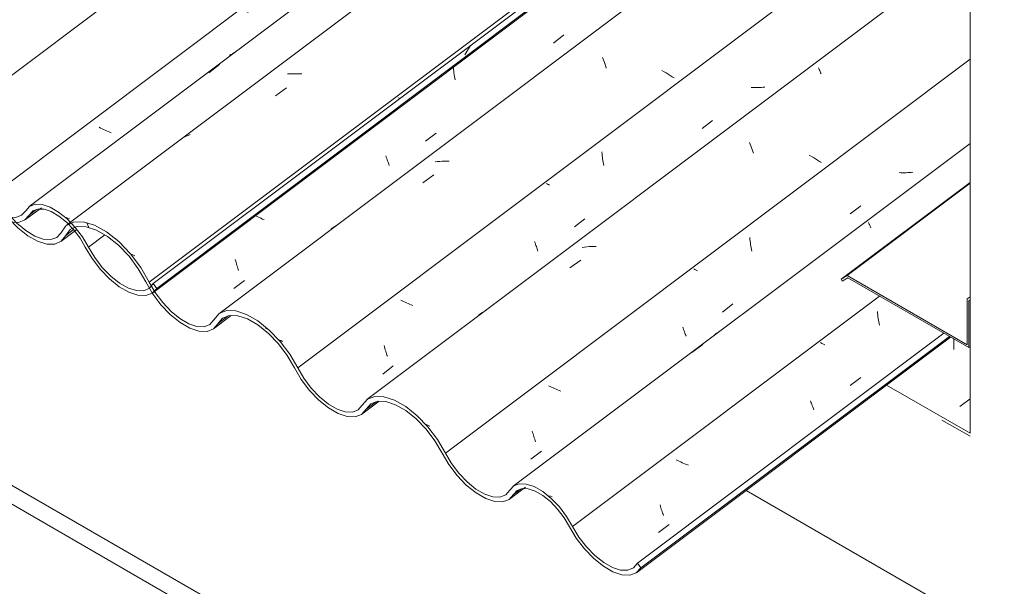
# Model space of a CAD drawing. Header units: metres. Extents: x 6.5 to 21.8, y 0.6 to 11.2.
# Tile 7 of 107: x 9.391 to 10.254, y 5.464 to 5.96. Entities that reach past the tile are written whole.
import ezdxf

# ---------------------------------------------------------------- set-up
doc = ezdxf.new("R2010")
doc.units = ezdxf.units.M
for name, color, linetype, lineweight in [('A-GLAZ-CWMG', 7, 'Continuous', 5), ('A-ROOF', 7, 'Continuous', 5), ('A-ROOF-OTLN', 7, 'Continuous', 5), ('A-WALL', 7, 'Continuous', 5), ('I-WALL', 7, 'Continuous', 5), ('S-BEAM', 7, 'Continuous', 5)]:
    doc.layers.add(name, color=color, linetype=linetype, lineweight=lineweight)
pattern_1 = [(324.313, (13.312, 6.858), (0.2324083, -0.11173998), [0.0118, -0.2028, 0.0118, -1.347]), (324.313, (13.312, 6.858), (0.2324083, -0.11173998), [-0.22641, -0.2028, 0.0118, -0.41741, -0.71536]), (324.313, (13.312, 6.858), (0.2324083, -0.11173998), [-0.85843, 0.0118, -0.2028, 0.0118, -0.48895]), (324.313, (13.312, 6.858), (0.2324083, -0.11173998), [-1.085, -0.13127, 0.0118, -0.34588]), (112.936, (13.399, 6.823), (-0.16652803, 0.28317087), [0.0123, -0.21134, 0.0123, -1.404]), (112.936, (13.399, 6.823), (-0.16652803, 0.28317087), [-0.23595, -0.21134, 0.0123, -0.43499, -0.74548]), (112.936, (13.399, 6.823), (-0.16652803, 0.28317087), [-0.89458, 0.0123, -0.21134, 0.0123, -0.50954]), (112.936, (13.399, 6.823), (-0.16652803, 0.28317087), [-1.131, -0.1368, 0.0123, -0.36044]), (222.823, (13.428, 6.913), (-0.0658858, -0.1714278), [0.00654, -0.11229, 0.00654, -0.74603]), (222.823, (13.428, 6.913), (-0.0658858, -0.1714278), [-0.12536, -0.11229, 0.00654, -0.23112, -0.39609]), (222.823, (13.428, 6.913), (-0.0658858, -0.1714278), [-0.47531, 0.00654, -0.11229, 0.00654, -0.27073]), (222.823, (13.428, 6.913), (-0.0658858, -0.1714278), [-0.60067, -0.07268, 0.00654, -0.19151])]

# ---------------------------------------------------------------- blocks, each defined once
blk = doc.blocks.new('FP_36-ISO_02')
at = {"layer": 'A-GLAZ-CWMG'}
blk.add_line((10.22387, 6.4151), (9.39931, 5.79623), dxfattribs=at)
at = {"layer": 'A-GLAZ-CWMG', "color": 9, "true_color": 0xc0c0c0}
for p, q in [((10.19007, 6.38251), (10.19959, 6.38951)), ((10.16227, 6.36926), (10.16107, 6.36848)), ((10.1635, 6.37), (10.16227, 6.36926)), ((10.16476, 6.3707), (10.1635, 6.37)), ((10.17788, 6.36947), (10.17826, 6.36863)), ((10.17826, 6.36863), (10.17865, 6.36774)), ((10.16107, 6.36848), (10.1599, 6.36766)), ((10.17865, 6.36774), (10.17906, 6.36682)), ((10.17906, 6.36682), (10.17947, 6.36586)), ((10.17947, 6.36586), (10.17988, 6.36487)), ((10.17988, 6.36487), (10.18031, 6.36384)), ((10.18031, 6.36384), (10.18073, 6.36278)), ((10.18073, 6.36278), (10.18117, 6.36168)), ((10.07478, 6.29754), (10.08429, 6.30455)), ((10.1198, 6.29715), (10.12019, 6.29569)), ((9.90194, 6.16985), (9.91144, 6.17688)), ((9.71131, 6.0274), (9.71155, 6.02692)), ((9.71155, 6.02692), (9.71181, 6.02639)), ((9.71181, 6.02639), (9.71209, 6.02583)), ((9.71209, 6.02583), (9.71239, 6.02523)), ((9.71239, 6.02523), (9.7127, 6.02458)), ((9.7127, 6.02458), (9.71303, 6.0239)), ((9.71303, 6.0239), (9.71337, 6.02318)), ((9.76438, 6.02809), (9.76379, 6.02832)), ((9.71337, 6.02318), (9.71373, 6.02242)), ((9.57615, 5.92942), (9.57496, 5.92862)), ((9.57736, 5.93018), (9.57615, 5.92942)), ((9.5786, 5.9309), (9.57736, 5.93018)), ((9.57987, 5.93159), (9.5786, 5.9309)), ((9.55669, 5.91362), (9.56618, 5.92068)), ((9.4331, 5.78617), (9.43167, 5.78662)), ((9.43452, 5.78569), (9.4331, 5.78617))]:
    blk.add_line(p, q, dxfattribs=at)
blk = doc.blocks.new('FP_37-ISO_02')
at = {"layer": 'A-GLAZ-CWMG'}
blk.add_line((9.50767, 5.72069), (10.22387, 6.25823), dxfattribs=at)
blk = doc.blocks.new('FP_38-ISO_02')
at = {"layer": 'A-GLAZ-CWMG'}
blk.add_line((9.39605, 5.78489), (9.40996, 5.79533), dxfattribs=at)
blk = doc.blocks.new('Rectangular Mullion - Telha Fibrocimento - Ondulada-V21-ISO_02')
at = {"layer": 'A-GLAZ-CWMG', "true_color": 0xc0c0c0}
h = blk.add_hatch(dxfattribs=at)
h.set_pattern_fill('FP_4', color=9, style=0, pattern_type=2)
h.set_pattern_definition([(352.943, (9.581, 4.719), (0.293806, 0.0420828), [0.01221, -0.20982, 0.01221, -1.394]), (352.943, (9.581, 4.719), (0.293806, 0.0420828), [-0.23425, -0.20982, 0.01221, -0.43186, -0.74012]), (352.943, (9.581, 4.719), (0.293806, 0.0420828), [-0.88814, 0.01221, -0.20982, 0.01221, -0.50587]), (352.943, (9.581, 4.719), (0.293806, 0.0420828), [-1.122, -0.13581, 0.01221, -0.35785]), (116.867, (9.691, 4.744), (-0.2105052, 0.2586135), [0.01341, -0.23038, 0.01341, -1.531]), (116.867, (9.691, 4.744), (-0.2105052, 0.2586135), [-0.2572, -0.23038, 0.01341, -0.47418, -0.81264]), (116.867, (9.691, 4.744), (-0.2105052, 0.2586135), [-0.97517, 0.01341, -0.23038, 0.01341, -0.55544]), (116.867, (9.691, 4.744), (-0.2105052, 0.2586135), [-1.232, -0.14912, 0.01341, -0.39291]), (239.918, (9.728, 4.896), (-0.0832925, -0.3007025), [0.01209, -0.20772, 0.01209, -1.38]), (239.918, (9.728, 4.896), (-0.0832925, -0.3007025), [-0.2319, -0.20772, 0.01209, -0.42752, -0.73269]), (239.918, (9.728, 4.896), (-0.0832925, -0.3007025), [-0.87923, 0.01209, -0.20772, 0.01209, -0.50079]), (239.918, (9.728, 4.896), (-0.0832925, -0.3007025), [-1.111, -0.13445, 0.01209, -0.35426])])
h.paths.add_polyline_path([(9.51106, 5.72457), (10.22387, 6.25957), (10.22387, 6.26608), (9.50808, 5.72884)])
h = blk.add_hatch(dxfattribs=at)
h.set_pattern_fill('FP_2', color=9, style=0, pattern_type=2)
h.set_pattern_definition(pattern_1)
h.paths.add_polyline_path([(9.50148, 5.71824), (9.50709, 5.72065), (9.50452, 5.72461), (9.49966, 5.72257), (9.49341, 5.72265), (9.48624, 5.72492), (9.47823, 5.7295), (9.46976, 5.73644), (9.46169, 5.7452), (9.45641, 5.7522), (9.44523, 5.77078), (9.43778, 5.78006), (9.43103, 5.78672), (9.42347, 5.79243), (9.4156, 5.79648), (9.41019, 5.79814), (9.40396, 5.79812), (9.39905, 5.79579), (9.39269, 5.78863), (9.38765, 5.78671), (9.38398, 5.78671), (9.38782, 5.78255), (9.39, 5.78246), (9.39561, 5.78457), (9.40258, 5.79243), (9.40707, 5.79411), (9.41238, 5.79391), (9.41918, 5.7915), (9.42731, 5.78633), (9.43436, 5.78006), (9.43969, 5.77409), (9.44544, 5.76588), (9.45641, 5.74812), (9.46339, 5.73945), (9.47079, 5.73203), (9.48022, 5.72492), (9.48816, 5.7207), (9.49454, 5.71855), (9.49966, 5.71832)])
h.paths.add_polyline_path([(9.50898, 5.72232), (9.511, 5.72467), (9.50808, 5.72884), (9.5064, 5.7268), (9.50884, 5.72257)])
h.paths.add_polyline_path([(9.38442, 5.78269), (9.38012, 5.78737), (9.37316, 5.78996), (9.36661, 5.79374), (9.35812, 5.80076), (9.35002, 5.80962), (9.34512, 5.81609), (9.3307, 5.83981), (9.32216, 5.85046), (9.31303, 5.8595), (9.30412, 5.86645), (9.2952, 5.87159), (9.285, 5.87469), (9.27719, 5.87465), (9.2714, 5.87238), (9.26338, 5.86313), (9.25857, 5.86077), (9.2621, 5.85745), (9.26642, 5.85918), (9.27491, 5.86858), (9.28029, 5.87069), (9.28878, 5.87008), (9.29612, 5.86765), (9.30675, 5.86117), (9.3166, 5.85269), (9.32469, 5.84375), (9.33221, 5.83319), (9.34512, 5.8121), (9.35164, 5.80394), (9.35894, 5.79653), (9.36834, 5.78933), (9.3751, 5.78542), (9.38304, 5.78275)])
h.paths.add_polyline_path([(9.25893, 5.85699), (9.25382, 5.86132), (9.25064, 5.86186), (9.24325, 5.86473), (9.23723, 5.86821), (9.22872, 5.87528), (9.22221, 5.88209), (9.21569, 5.89074), (9.20236, 5.91317), (9.19224, 5.92582), (9.18408, 5.93402), (9.17531, 5.94106), (9.16336, 5.94742), (9.15526, 5.94984), (9.14736, 5.94982), (9.14085, 5.94677), (9.13339, 5.93797), (9.12737, 5.93601), (9.12203, 5.93619), (9.1131, 5.93962), (9.10712, 5.9431), (9.09862, 5.95018), (9.09044, 5.95925), (9.08379, 5.96885), (9.07271, 5.98805), (9.06278, 6.00098), (9.05237, 6.01151), (9.04278, 6.01911), (9.03213, 6.02502), (9.02196, 6.02795), (9.01375, 6.02773), (9.01209, 6.02649), (9.01561, 6.02303), (9.01718, 6.0237), (9.02501, 6.02358), (9.034, 6.02066), (9.04422, 6.01465), (9.05479, 6.00577), (9.0638, 5.99595), (9.07089, 5.98636), (9.08554, 5.9618), (9.09205, 5.95353), (9.09938, 5.94599), (9.10897, 5.93861), (9.11582, 5.93464), (9.12385, 5.93196), (9.13087, 5.93175), (9.13646, 5.93402), (9.14446, 5.94346), (9.15043, 5.94582), (9.1579, 5.94558), (9.16643, 5.94276), (9.17744, 5.93597), (9.18575, 5.92903), (9.19489, 5.91908), (9.20242, 5.9086), (9.21569, 5.88673), (9.22221, 5.87852), (9.22952, 5.87105), (9.239, 5.86378), (9.24763, 5.85923), (9.25382, 5.85717), (9.25835, 5.85701)])
h.paths.add_polyline_path([(8.99048, 6.0083), (8.9975, 6.00831), (9.00361, 6.0116), (9.01097, 6.02104), (9.01305, 6.02193), (9.00954, 6.02558), (9.00675, 6.02379), (9.00081, 6.01587), (8.99912, 6.01408), (8.99337, 6.01231), (8.98734, 6.01273), (8.97946, 6.0157), (8.97133, 6.02082), (8.96337, 6.0277), (8.95464, 6.03781), (8.94973, 6.04486), (8.93981, 6.0618), (8.93767, 6.06529), (8.9266, 6.07851), (8.91635, 6.08779), (8.90793, 6.09371), (8.89676, 6.09837), (8.89521, 6.0982), (8.89973, 6.09371), (8.90478, 6.09193), (8.91512, 6.08539), (8.92186, 6.07989), (8.93164, 6.06911), (8.93796, 6.06037), (8.95102, 6.03869), (8.9571, 6.0308), (8.96495, 6.02267), (8.97424, 6.01541), (8.98409, 6.01029), (8.98734, 6.00928)])
h.paths.add_polyline_path([(8.86838, 6.08326), (8.87575, 6.08539), (8.88333, 6.09264), (8.88393, 6.09325), (8.8907, 6.09514), (8.895, 6.09487), (8.8907, 6.09928), (8.88891, 6.09955), (8.88163, 6.09765), (8.87219, 6.08883), (8.86615, 6.0875), (8.8588, 6.08871), (8.85063, 6.09241), (8.84208, 6.09839), (8.8337, 6.10634), (8.82636, 6.11529), (8.81102, 6.1388), (8.80341, 6.14774), (8.79328, 6.15678), (8.78548, 6.16216), (8.77627, 6.16622), (8.77142, 6.16695), (8.77475, 6.16254), (8.77816, 6.16196), (8.78846, 6.15678), (8.79541, 6.15183), (8.80524, 6.14205), (8.81295, 6.13196), (8.82671, 6.11107), (8.83407, 6.1025), (8.84213, 6.09498), (8.85122, 6.08865), (8.86027, 6.08459)])
h.paths.add_polyline_path([(8.74884, 6.15183), (8.75547, 6.15356), (8.76456, 6.16193), (8.77107, 6.16342), (8.76779, 6.16739), (8.7613, 6.16578), (8.75227, 6.15746), (8.74633, 6.15607), (8.73907, 6.15724), (8.73098, 6.16088), (8.7315, 6.15715), (8.74066, 6.15305), (8.74633, 6.1522)])
at = {"layer": 'A-GLAZ-CWMG'}
for p, q in [((9.50808, 5.72884), (10.22387, 6.26608)), ((9.51106, 5.72457), (10.22387, 6.25957)), ((9.39954, 5.78896), (9.40582, 5.79368)), ((9.45128, 5.76081), (9.46556, 5.77152)), ((9.51106, 5.72457), (9.50808, 5.72884))]:
    blk.add_line(p, q, dxfattribs=at)
for points in [[(9.33686, 5.82528, 0), (9.3428, 5.81517, 0), (9.35002, 5.80563, 0), (9.35812, 5.79719, 0), (9.36664, 5.79032, 0), (9.3751, 5.78542, 0), (9.38304, 5.78275, 0), (9.39, 5.78246, 0), (9.39561, 5.78457, 0), (9.39954, 5.78896, 0)], [(9.39622, 5.7926, 0), (9.39269, 5.78863, 0), (9.38765, 5.78671, 0), (9.38138, 5.78695, 0), (9.37424, 5.78933, 0), (9.36661, 5.79374, 0), (9.35894, 5.79991, 0), (9.35164, 5.8075, 0), (9.34512, 5.81609, 0), (9.33976, 5.8252, 0)], [(9.45128, 5.76081, 0), (9.44605, 5.76969, 0), (9.43969, 5.77807, 0), (9.43257, 5.78548, 0), (9.42509, 5.7915, 0), (9.41765, 5.79579, 0), (9.41068, 5.79812, 0), (9.40457, 5.79835, 0), (9.39966, 5.79648, 0), (9.39622, 5.7926, 0)], [(9.39954, 5.78896, 0), (9.40258, 5.79243, 0), (9.40695, 5.79411, 0), (9.41238, 5.79391, 0), (9.41858, 5.79185, 0), (9.4252, 5.78803, 0), (9.43186, 5.78267, 0), (9.43819, 5.77607, 0), (9.44384, 5.76861, 0), (9.44848, 5.7607, 0)], [(9.44848, 5.7607, 0), (9.45447, 5.75066, 0), (9.46169, 5.74121, 0), (9.46976, 5.73286, 0), (9.47823, 5.72607, 0), (9.48665, 5.72121, 0), (9.49454, 5.71855, 0), (9.50148, 5.71824, 0), (9.50709, 5.72028, 0), (9.51106, 5.72457, 0)], [(9.50808, 5.72884, 0), (9.50464, 5.72467, 0), (9.49966, 5.72257, 0), (9.49341, 5.72265, 0), (9.48624, 5.72492, 0), (9.47855, 5.72925, 0), (9.47079, 5.73538, 0), (9.46339, 5.74298, 0), (9.45676, 5.75162, 0), (9.45128, 5.76081, 0)]]:
    blk.add_polyline3d(points, dxfattribs=at)
for name in ['FP_36-ISO_02', 'FP_37-ISO_02', 'FP_38-ISO_02']:
    blk.add_blockref(name, (0, 0), dxfattribs=at)
blk = doc.blocks.new('FP_41-ISO_02')
at = {"layer": 'A-GLAZ-CWMG'}
blk.add_line((9.56089, 5.68917), (9.5764, 5.70081), dxfattribs=at)
blk = doc.blocks.new('FP_42-ISO_02')
at = {"layer": 'A-GLAZ-CWMG'}
blk.add_line((9.427, 5.76564), (9.4411, 5.77622), dxfattribs=at)
blk = doc.blocks.new('FP_46-ISO_02')
at = {"layer": 'A-GLAZ-CWMG', "color": 9, "true_color": 0xc0c0c0}
for p, q in [((10.09583, 6.50951), (10.09601, 6.50777)), ((10.09601, 6.50777), (10.09622, 6.50604)), ((10.09622, 6.50604), (10.09645, 6.50432)), ((10.09645, 6.50432), (10.0967, 6.50262)), ((10.0967, 6.50262), (10.09698, 6.50094)), ((10.09698, 6.50094), (10.09727, 6.49927)), ((10.09727, 6.49927), (10.09758, 6.49762)), ((9.51099, 6.06978), (9.51118, 6.06804)), ((9.51118, 6.06804), (9.5114, 6.06632)), ((9.5114, 6.06632), (9.51164, 6.06461)), ((9.51164, 6.06461), (9.5119, 6.06291)), ((9.5119, 6.06291), (9.51219, 6.06124)), ((9.51219, 6.06124), (9.51249, 6.05958)), ((9.51249, 6.05958), (9.51281, 6.05794)), ((9.46308, 6.04157), (9.46212, 6.04208)), ((9.46404, 6.04106), (9.46308, 6.04157)), ((9.46502, 6.04056), (9.46404, 6.04106)), ((9.33595, 5.93928), (9.33465, 5.9399)), ((9.33727, 5.93865), (9.33595, 5.93928)), ((9.3386, 5.93804), (9.33727, 5.93865)), ((9.33995, 5.93743), (9.3386, 5.93804)), ((9.34132, 5.93684), (9.33995, 5.93743)), ((9.34271, 5.93626), (9.34132, 5.93684)), ((9.3441, 5.93569), (9.34271, 5.93626)), ((9.34552, 5.93513), (9.3441, 5.93569))]:
    blk.add_line(p, q, dxfattribs=at)
blk = doc.blocks.new('FP_47-ISO_02')
at = {"layer": 'A-GLAZ-CWMG'}
blk.add_line((10.22387, 6.54182), (9.30441, 5.85172), dxfattribs=at)
blk = doc.blocks.new('FP_48-ISO_02')
at = {"layer": 'A-GLAZ-CWMG', "color": 9, "true_color": 0xc0c0c0}
for p, q in [((10.22209, 6.43483), (10.22222, 6.4333)), ((10.22222, 6.4333), (10.22237, 6.43178)), ((10.22237, 6.43178), (10.22254, 6.43026)), ((10.22254, 6.43026), (10.22273, 6.42876)), ((10.22273, 6.42876), (10.22294, 6.42727)), ((10.22294, 6.42727), (10.22317, 6.42579)), ((10.22317, 6.42579), (10.2234, 6.42432)), ((10.2234, 6.42432), (10.22366, 6.42286)), ((9.89939, 6.17484), (9.8997, 6.17345)), ((9.8997, 6.17345), (9.90001, 6.17208)), ((9.63698, 5.9955), (9.63712, 5.99397)), ((9.63712, 5.99397), (9.63727, 5.99245)), ((9.63727, 5.99245), (9.63745, 5.99093)), ((9.63745, 5.99093), (9.63764, 5.98943)), ((9.63764, 5.98943), (9.63785, 5.98794)), ((9.63785, 5.98794), (9.63807, 5.98646)), ((9.63807, 5.98646), (9.63832, 5.98499)), ((9.63832, 5.98499), (9.63857, 5.98354)), ((9.58771, 5.9682), (9.58662, 5.96882)), ((9.58883, 5.96757), (9.58771, 5.9682)), ((9.58996, 5.96695), (9.58883, 5.96757)), ((9.59112, 5.96633), (9.58996, 5.96695)), ((9.46189, 5.86512), (9.46063, 5.86576)), ((9.46317, 5.86449), (9.46189, 5.86512)), ((9.46447, 5.86386), (9.46317, 5.86449)), ((9.46579, 5.86324), (9.46447, 5.86386)), ((9.46713, 5.86263), (9.46579, 5.86324)), ((9.46848, 5.86204), (9.46713, 5.86263)), ((9.46985, 5.86145), (9.46848, 5.86204)), ((9.47124, 5.86087), (9.46985, 5.86145))]:
    blk.add_line(p, q, dxfattribs=at)
blk = doc.blocks.new('FP_49-ISO_02')
at = {"layer": 'A-GLAZ-CWMG'}
blk.add_line((10.22387, 6.37423), (9.43234, 5.78015), dxfattribs=at)
at = {"layer": 'A-GLAZ-CWMG', "color": 9, "true_color": 0xc0c0c0}
for p, q in [((10.2208, 6.34832), (10.21867, 6.34849)), ((10.22294, 6.34809), (10.2208, 6.34832)), ((10.22387, 6.34797), (10.22294, 6.34809)), ((10.12266, 6.29597), (10.12087, 6.29526)), ((10.12448, 6.29663), (10.12266, 6.29597)), ((10.12632, 6.29723), (10.12448, 6.29663)), ((10.1282, 6.29777), (10.12632, 6.29723)), ((10.1301, 6.29827), (10.1282, 6.29777)), ((10.13203, 6.29871), (10.1301, 6.29827)), ((10.14232, 6.26587), (10.15197, 6.27265)), ((10.18474, 6.25268), (10.18486, 6.25069)), ((10.18486, 6.25069), (10.18496, 6.24869)), ((10.18496, 6.24869), (10.18504, 6.24669)), ((10.18504, 6.24669), (10.18509, 6.24469)), ((10.18509, 6.24469), (10.18511, 6.24268)), ((10.18511, 6.24268), (10.18511, 6.24068)), ((10.03155, 6.22501), (10.03186, 6.22432)), ((10.03186, 6.22432), (10.03219, 6.22358)), ((10.03219, 6.22358), (10.03254, 6.22278)), ((10.03254, 6.22278), (10.03292, 6.22194)), ((10.03292, 6.22194), (10.03331, 6.22105)), ((10.03331, 6.22105), (10.03372, 6.22011)), ((9.96665, 6.14232), (9.97631, 6.14913)), ((9.89647, 6.1283), (9.89656, 6.12799)), ((9.89656, 6.12799), (9.89669, 6.12763)), ((9.89669, 6.12763), (9.89684, 6.12722)), ((9.89684, 6.12722), (9.89703, 6.12676)), ((9.89703, 6.12676), (9.89724, 6.12626)), ((9.83298, 6.07032), (9.83339, 6.06937)), ((9.83339, 6.06937), (9.83383, 6.06836)), ((9.83383, 6.06836), (9.83428, 6.06731)), ((9.83428, 6.06731), (9.83475, 6.0662)), ((9.83475, 6.0662), (9.83523, 6.06505)), ((9.83523, 6.06505), (9.83572, 6.06385)), ((9.77309, 6.00265), (9.77363, 6.00106)), ((9.77363, 6.00106), (9.77418, 5.99942)), ((9.77418, 5.99942), (9.77473, 5.99775)), ((9.77473, 5.99775), (9.77527, 5.99604)), ((9.77527, 5.99604), (9.77581, 5.99429)), ((9.77581, 5.99429), (9.77634, 5.99251)), ((9.82648, 5.98871), (9.82466, 5.9898)), ((9.82828, 5.98761), (9.82648, 5.98871)), ((9.83005, 5.9865), (9.82828, 5.98761)), ((9.83178, 5.98538), (9.83005, 5.9865)), ((9.83348, 5.98426), (9.83178, 5.98538)), ((9.83515, 5.98313), (9.83348, 5.98426)), ((9.62785, 5.91268), (9.62579, 5.91256)), ((9.62992, 5.91274), (9.62785, 5.91268)), ((9.63201, 5.91275), (9.62992, 5.91274)), ((9.63411, 5.91271), (9.63201, 5.91275)), ((9.63622, 5.91262), (9.63411, 5.91271)), ((9.63834, 5.91248), (9.63622, 5.91262)), ((9.61528, 5.89346), (9.62494, 5.90034)), ((9.54045, 5.85947), (9.53868, 5.85872)), ((9.53525, 5.85706), (9.53406, 5.85641)), ((9.53695, 5.85792), (9.53525, 5.85706)), ((9.53868, 5.85872), (9.53695, 5.85792)), ((9.49026, 5.75388), (9.48863, 5.75466)), ((9.49187, 5.75308), (9.49026, 5.75388))]:
    blk.add_line(p, q, dxfattribs=at)
blk = doc.blocks.new('FP_50-ISO_02')
at = {"layer": 'A-GLAZ-CWMG', "color": 9, "true_color": 0xc0c0c0}
for p, q in [((10.13862, 6.15537), (10.14786, 6.1625)), ((10.03335, 6.09868), (10.03365, 6.09728)), ((10.03365, 6.09728), (10.03396, 6.0959)), ((10.03396, 6.0959), (10.03428, 6.09454)), ((10.03428, 6.09454), (10.03461, 6.0932)), ((10.03461, 6.0932), (10.03495, 6.09189)), ((10.03495, 6.09189), (10.03529, 6.09059)), ((10.03529, 6.09059), (10.03564, 6.08932)), ((10.03564, 6.08932), (10.036, 6.08807)), ((10.02108, 6.07731), (10.01957, 6.07767)), ((10.02259, 6.07698), (10.02108, 6.07731)), ((10.02411, 6.07667), (10.02259, 6.07698)), ((10.02564, 6.07638), (10.02411, 6.07667)), ((10.02716, 6.07612), (10.02564, 6.07638)), ((10.02869, 6.07589), (10.02716, 6.07612)), ((10.03021, 6.07569), (10.02869, 6.07589)), ((10.03174, 6.07551), (10.03021, 6.07569)), ((9.90324, 5.9757), (9.90172, 5.9758)), ((9.90476, 5.97564), (9.90324, 5.9757)), ((9.90627, 5.9756), (9.90476, 5.97564)), ((9.90777, 5.97559), (9.90627, 5.9756)), ((9.90927, 5.97562), (9.90777, 5.97559)), ((9.91076, 5.97568), (9.90927, 5.97562)), ((9.91224, 5.97577), (9.91076, 5.97568)), ((9.91371, 5.9759), (9.91224, 5.97577)), ((9.85874, 5.9396), (9.86798, 5.94671)), ((9.77102, 5.91944), (9.77114, 5.91791)), ((9.77114, 5.91791), (9.77128, 5.91638)), ((9.77128, 5.91638), (9.77144, 5.91487)), ((9.77144, 5.91487), (9.77162, 5.91336)), ((9.77162, 5.91336), (9.77182, 5.91186)), ((9.77182, 5.91186), (9.77204, 5.91038)), ((9.77204, 5.91038), (9.77227, 5.9089)), ((9.77227, 5.9089), (9.77251, 5.90744)), ((9.72346, 5.89124), (9.72262, 5.89171)), ((9.72403, 5.89092), (9.72346, 5.89124)), ((9.74676, 5.85348), (9.756, 5.86058)), ((9.71192, 5.84073), (9.71229, 5.83958)), ((9.71229, 5.83958), (9.71266, 5.83846)), ((9.71266, 5.83846), (9.71304, 5.83737)), ((9.71304, 5.83737), (9.71341, 5.83631)), ((9.71341, 5.83631), (9.71378, 5.83528)), ((9.71378, 5.83528), (9.71414, 5.83428)), ((9.71414, 5.83428), (9.71451, 5.83331)), ((9.71451, 5.83331), (9.71487, 5.83237)), ((9.59718, 5.78846), (9.59659, 5.78876)), ((9.59847, 5.78784), (9.59718, 5.78846)), ((9.59977, 5.78721), (9.59847, 5.78784)), ((9.6011, 5.7866), (9.59977, 5.78721)), ((9.60244, 5.78599), (9.6011, 5.7866)), ((9.6038, 5.7854), (9.60244, 5.78599)), ((9.60517, 5.78482), (9.6038, 5.7854)), ((9.57994, 5.74977), (9.58029, 5.74848)), ((9.58029, 5.74848), (9.58065, 5.74722)), ((9.58065, 5.74722), (9.58101, 5.74598)), ((9.58101, 5.74598), (9.58137, 5.74477)), ((9.58137, 5.74477), (9.58174, 5.74358)), ((9.58174, 5.74358), (9.58211, 5.74242)), ((9.58211, 5.74242), (9.58248, 5.74129)), ((9.58248, 5.74129), (9.58285, 5.74019)), ((9.57872, 5.72451), (9.58797, 5.7316))]:
    blk.add_line(p, q, dxfattribs=at)
blk = doc.blocks.new('FP_51-ISO_02')
at = {"layer": 'A-GLAZ-CWMG'}
blk.add_line((10.22387, 6.19646), (9.56548, 5.7023), dxfattribs=at)
at = {"layer": 'A-GLAZ-CWMG', "color": 9, "true_color": 0xc0c0c0}
for p, q in [((10.16066, 6.14685), (10.16088, 6.14634)), ((10.16088, 6.14634), (10.16113, 6.14577)), ((10.16113, 6.14577), (10.16141, 6.14514)), ((10.16141, 6.14514), (10.16171, 6.14447)), ((10.16171, 6.14447), (10.16204, 6.14374)), ((10.16204, 6.14374), (10.16239, 6.14296)), ((10.09506, 6.06722), (10.10471, 6.07406)), ((10.0265, 6.04886), (10.02648, 6.04873)), ((10.02648, 6.04873), (10.02649, 6.04855)), ((10.02649, 6.04855), (10.02654, 6.04831)), ((10.02655, 6.04895), (10.0265, 6.04886)), ((10.02654, 6.04831), (10.02663, 6.04802)), ((10.02663, 6.04802), (10.02675, 6.04769)), ((9.96199, 5.99302), (9.96235, 5.99221)), ((9.96235, 5.99221), (9.96274, 5.99135)), ((9.96274, 5.99135), (9.96314, 5.99044)), ((9.96314, 5.99044), (9.96357, 5.98948)), ((9.96357, 5.98948), (9.96401, 5.98846)), ((9.96401, 5.98846), (9.96447, 5.9874)), ((9.90182, 5.92705), (9.90237, 5.92555)), ((9.90237, 5.92555), (9.90292, 5.92401)), ((9.90292, 5.92401), (9.90347, 5.92243)), ((9.90347, 5.92243), (9.90402, 5.92081)), ((9.90402, 5.92081), (9.90457, 5.91914)), ((9.90457, 5.91914), (9.90512, 5.91744)), ((9.95578, 5.91451), (9.95391, 5.91558)), ((9.95762, 5.91343), (9.95578, 5.91451)), ((9.95943, 5.91234), (9.95762, 5.91343)), ((9.96121, 5.91123), (9.95943, 5.91234)), ((9.96296, 5.91012), (9.96121, 5.91123)), ((9.96467, 5.909), (9.96296, 5.91012)), ((9.75704, 5.8357), (9.75503, 5.83545)), ((9.75907, 5.83589), (9.75704, 5.8357)), ((9.76112, 5.83603), (9.75907, 5.83589)), ((9.76319, 5.83612), (9.76112, 5.83603)), ((9.76527, 5.83615), (9.76319, 5.83612)), ((9.76737, 5.83613), (9.76527, 5.83615)), ((9.74433, 5.8172), (9.75397, 5.82411)), ((9.66561, 5.77791), (9.66404, 5.77684)), ((9.66721, 5.77892), (9.66561, 5.77791)), ((9.66884, 5.77988), (9.66721, 5.77892)), ((9.67052, 5.78078), (9.66884, 5.77988)), ((9.61981, 5.67885), (9.61819, 5.67959)), ((9.62141, 5.67809), (9.61981, 5.67885))]:
    blk.add_line(p, q, dxfattribs=at)
blk = doc.blocks.new('FP_52-ISO_02')
at = {"layer": 'A-GLAZ-CWMG', "color": 9, "true_color": 0xc0c0c0}
for p, q in [((10.1636, 6.02353), (10.16391, 6.02214)), ((10.16391, 6.02214), (10.16422, 6.02076)), ((10.16422, 6.02076), (10.16454, 6.01941)), ((10.16454, 6.01941), (10.16488, 6.01808)), ((10.16488, 6.01808), (10.16522, 6.01677)), ((10.16522, 6.01677), (10.16557, 6.01548)), ((10.16557, 6.01548), (10.16592, 6.01422)), ((10.16592, 6.01422), (10.16628, 6.01298)), ((10.15136, 6.00222), (10.14985, 6.00257)), ((10.15288, 6.00189), (10.15136, 6.00222)), ((10.1544, 6.00159), (10.15288, 6.00189)), ((10.15593, 6.00131), (10.1544, 6.00159)), ((10.15745, 6.00106), (10.15593, 6.00131)), ((10.15898, 6.00084), (10.15745, 6.00106)), ((10.16051, 6.00065), (10.15898, 6.00084)), ((10.16203, 6.00048), (10.16051, 6.00065)), ((10.03357, 5.90068), (10.03205, 5.90077)), ((10.03508, 5.90063), (10.03357, 5.90068)), ((10.03659, 5.9006), (10.03508, 5.90063)), ((10.03809, 5.90061), (10.03659, 5.9006)), ((10.03959, 5.90065), (10.03809, 5.90061)), ((10.04108, 5.90072), (10.03959, 5.90065)), ((10.04255, 5.90083), (10.04108, 5.90072)), ((10.04402, 5.90097), (10.04255, 5.90083)), ((9.98908, 5.8646), (9.99831, 5.87171)), ((9.90125, 5.84415), (9.90138, 5.84262)), ((9.90138, 5.84262), (9.90153, 5.8411)), ((9.90153, 5.8411), (9.9017, 5.83959)), ((9.9017, 5.83959), (9.90189, 5.83809)), ((9.90189, 5.83809), (9.9021, 5.83659)), ((9.9021, 5.83659), (9.90232, 5.83511)), ((9.90232, 5.83511), (9.90256, 5.83365)), ((9.90256, 5.83365), (9.90281, 5.83219)), ((9.8535, 5.81601), (9.85257, 5.81652)), ((9.85444, 5.81549), (9.8535, 5.81601)), ((9.8554, 5.81498), (9.85444, 5.81549)), ((9.87712, 5.77849), (9.88635, 5.78559)), ((9.8423, 5.7656), (9.84267, 5.76446)), ((9.84267, 5.76446), (9.84304, 5.76335)), ((9.84304, 5.76335), (9.84342, 5.76228)), ((9.84342, 5.76228), (9.84379, 5.76123)), ((9.84379, 5.76123), (9.84416, 5.76021)), ((9.84416, 5.76021), (9.84452, 5.75922)), ((9.84452, 5.75922), (9.84488, 5.75826)), ((9.84488, 5.75826), (9.84524, 5.75734)), ((9.72617, 5.71375), (9.72491, 5.71439)), ((9.72745, 5.71312), (9.72617, 5.71375)), ((9.72875, 5.7125), (9.72745, 5.71312)), ((9.73006, 5.71188), (9.72875, 5.7125)), ((9.73139, 5.71127), (9.73006, 5.71188)), ((9.73275, 5.71067), (9.73139, 5.71127)), ((9.73411, 5.71008), (9.73275, 5.71067)), ((9.7355, 5.7095), (9.73411, 5.71008)), ((9.71034, 5.67454), (9.71069, 5.67326)), ((9.71069, 5.67326), (9.71105, 5.67201)), ((9.71105, 5.67201), (9.71141, 5.67079)), ((9.71141, 5.67079), (9.71178, 5.66959)), ((9.71178, 5.66959), (9.71215, 5.66841)), ((9.71215, 5.66841), (9.71252, 5.66727)), ((9.71252, 5.66727), (9.7129, 5.66615)), ((9.7129, 5.66615), (9.71327, 5.66506)), ((9.70912, 5.64955), (9.71836, 5.65663))]:
    blk.add_line(p, q, dxfattribs=at)
blk = doc.blocks.new('FP_53-ISO_02')
at = {"layer": 'A-GLAZ-CWMG'}
blk.add_line((10.22387, 6.02387), (9.69534, 5.62718), dxfattribs=at)
at = {"layer": 'A-GLAZ-CWMG', "color": 9, "true_color": 0xc0c0c0}
for p, q in [((10.15576, 5.97326), (10.15575, 5.97311)), ((10.15575, 5.97311), (10.15578, 5.97292)), ((10.1558, 5.97336), (10.15576, 5.97326)), ((10.15578, 5.97292), (10.15584, 5.97267)), ((10.15584, 5.97267), (10.15593, 5.97236)), ((10.09102, 5.91798), (10.09136, 5.91721)), ((10.09136, 5.91721), (10.09174, 5.91638)), ((10.09174, 5.91638), (10.09213, 5.9155)), ((10.09213, 5.9155), (10.09254, 5.91457)), ((10.09254, 5.91457), (10.09298, 5.91359)), ((10.09298, 5.91359), (10.09343, 5.91255)), ((10.03072, 5.85244), (10.03127, 5.85097)), ((10.03127, 5.85097), (10.03182, 5.84945)), ((10.03182, 5.84945), (10.03237, 5.84789)), ((10.03237, 5.84789), (10.03292, 5.84629)), ((10.03292, 5.84629), (10.03347, 5.84465)), ((10.03347, 5.84465), (10.03402, 5.84297)), ((10.08482, 5.84028), (10.08293, 5.84134)), ((10.08667, 5.83921), (10.08482, 5.84028)), ((10.08849, 5.83812), (10.08667, 5.83921)), ((10.09029, 5.83702), (10.08849, 5.83812)), ((10.09205, 5.83591), (10.09029, 5.83702)), ((10.09377, 5.83479), (10.09205, 5.83591)), ((9.88601, 5.76076), (9.88402, 5.76048)), ((9.88803, 5.76099), (9.88601, 5.76076)), ((9.89007, 5.76116), (9.88803, 5.76099)), ((9.89213, 5.76128), (9.89007, 5.76116)), ((9.8942, 5.76135), (9.89213, 5.76128)), ((9.89629, 5.76136), (9.8942, 5.76135)), ((9.87324, 5.74247), (9.88288, 5.74938)), ((9.79806, 5.70447), (9.79645, 5.70347)), ((9.79971, 5.70541), (9.79806, 5.70447)), ((9.79488, 5.70242), (9.79334, 5.70132)), ((9.79645, 5.70347), (9.79488, 5.70242)), ((9.74874, 5.60459), (9.74712, 5.60532)), ((9.75036, 5.60384), (9.74874, 5.60459))]:
    blk.add_line(p, q, dxfattribs=at)
blk = doc.blocks.new('FP_54-ISO_02')
at = {"layer": 'A-GLAZ-CWMG', "color": 9, "true_color": 0xc0c0c0}
for p, q in [((10.1633, 5.82598), (10.16178, 5.82605)), ((10.16481, 5.82594), (10.1633, 5.82598)), ((10.16632, 5.82593), (10.16481, 5.82594)), ((10.16782, 5.82595), (10.16632, 5.82593)), ((10.16931, 5.82601), (10.16782, 5.82595)), ((10.17079, 5.8261), (10.16931, 5.82601)), ((10.17227, 5.82622), (10.17079, 5.8261)), ((10.17373, 5.82637), (10.17227, 5.82622)), ((10.11882, 5.78992), (10.12805, 5.79703)), ((10.03085, 5.76911), (10.031, 5.76758)), ((10.031, 5.76758), (10.03116, 5.76606)), ((10.03116, 5.76606), (10.03134, 5.76456)), ((10.03134, 5.76456), (10.03155, 5.76306)), ((10.03155, 5.76306), (10.03176, 5.76158)), ((10.03176, 5.76158), (10.032, 5.7601)), ((10.032, 5.7601), (10.03225, 5.75864)), ((10.03225, 5.75864), (10.03251, 5.7572)), ((9.98277, 5.74108), (9.9817, 5.74167)), ((9.98386, 5.74049), (9.98277, 5.74108)), ((9.98497, 5.7399), (9.98386, 5.74049)), ((10.00689, 5.70383), (10.01613, 5.71093)), ((9.97209, 5.69075), (9.97247, 5.68963)), ((9.97247, 5.68963), (9.97284, 5.68854)), ((9.97284, 5.68854), (9.97322, 5.68748)), ((9.97322, 5.68748), (9.97359, 5.68645)), ((9.97359, 5.68645), (9.97396, 5.68545)), ((9.97396, 5.68545), (9.97432, 5.68448)), ((9.97432, 5.68448), (9.97468, 5.68354)), ((9.97468, 5.68354), (9.97503, 5.68263)), ((9.85581, 5.63863), (9.85454, 5.63927)), ((9.8571, 5.63801), (9.85581, 5.63863)), ((9.85842, 5.63739), (9.8571, 5.63801)), ((9.85974, 5.63677), (9.85842, 5.63739)), ((9.86109, 5.63617), (9.85974, 5.63677)), ((9.86245, 5.63558), (9.86109, 5.63617)), ((9.86383, 5.635), (9.86245, 5.63558)), ((9.86523, 5.63443), (9.86383, 5.635)), ((9.84016, 5.59958), (9.84052, 5.59832)), ((9.84052, 5.59832), (9.84088, 5.59708)), ((9.84088, 5.59708), (9.84125, 5.59587)), ((9.84125, 5.59587), (9.84162, 5.59469)), ((9.84162, 5.59469), (9.84199, 5.59353)), ((9.84199, 5.59353), (9.84237, 5.5924)), ((9.84237, 5.5924), (9.84274, 5.5913)), ((9.84274, 5.5913), (9.84311, 5.59023)), ((9.83894, 5.57492), (9.84818, 5.582))]:
    blk.add_line(p, q, dxfattribs=at)
blk = doc.blocks.new('FP_55-ISO_02')
at = {"layer": 'A-GLAZ-CWMG'}
blk.add_line((10.22387, 5.8517), (9.82359, 5.55127), dxfattribs=at)
at = {"layer": 'A-GLAZ-CWMG', "color": 9, "true_color": 0xc0c0c0}
for p, q in [((10.13478, 5.78246), (10.135, 5.78201)), ((10.135, 5.78201), (10.13524, 5.78153)), ((10.13524, 5.78153), (10.1355, 5.78101)), ((10.1355, 5.78101), (10.13578, 5.78044)), ((10.13578, 5.78044), (10.13608, 5.77984)), ((10.13608, 5.77984), (10.13639, 5.7792)), ((10.13639, 5.7792), (10.13672, 5.77852)), ((10.13672, 5.77852), (10.13706, 5.77779)), ((10.00098, 5.68488), (9.9998, 5.68408)), ((10.00219, 5.68565), (10.00098, 5.68488)), ((10.00343, 5.68637), (10.00219, 5.68565)), ((9.98019, 5.66848), (9.98967, 5.67555)), ((9.85611, 5.54236), (9.85465, 5.54279)), ((9.85756, 5.54191), (9.85611, 5.54236))]:
    blk.add_line(p, q, dxfattribs=at)
blk = doc.blocks.new('FP_56-ISO_02')
at = {"layer": 'A-GLAZ-CWMG', "color": 9, "true_color": 0xc0c0c0}
for p, q in [((10.14267, 5.70425), (10.14283, 5.70273)), ((10.14283, 5.70273), (10.14301, 5.70122)), ((10.14301, 5.70122), (10.14321, 5.69971)), ((10.14321, 5.69971), (10.14342, 5.69823)), ((10.14342, 5.69823), (10.14365, 5.69675)), ((10.14365, 5.69675), (10.1439, 5.69528)), ((10.1439, 5.69528), (10.14416, 5.69383)), ((10.14416, 5.69383), (10.14443, 5.6924)), ((10.09414, 5.67639), (10.09288, 5.67708)), ((10.09543, 5.6757), (10.09414, 5.67639)), ((10.09674, 5.67501), (10.09543, 5.6757)), ((10.11889, 5.6394), (10.12813, 5.6465)), ((10.08412, 5.62613), (10.0845, 5.62502)), ((10.0845, 5.62502), (10.08487, 5.62395)), ((10.08487, 5.62395), (10.08525, 5.62291)), ((10.08525, 5.62291), (10.08562, 5.62189)), ((10.08562, 5.62189), (10.08598, 5.62091)), ((10.08598, 5.62091), (10.08635, 5.61996)), ((10.08635, 5.61996), (10.0867, 5.61904)), ((10.0867, 5.61904), (10.08706, 5.61815)), ((9.96767, 5.57369), (9.96638, 5.57432)), ((9.96898, 5.57307), (9.96767, 5.57369)), ((9.97031, 5.57246), (9.96898, 5.57307)), ((9.97165, 5.57185), (9.97031, 5.57246)), ((9.97301, 5.57126), (9.97165, 5.57185)), ((9.97439, 5.57068), (9.97301, 5.57126)), ((9.97578, 5.57011), (9.97439, 5.57068)), ((9.97719, 5.56955), (9.97578, 5.57011)), ((9.95222, 5.53482), (9.95258, 5.53357)), ((9.95258, 5.53357), (9.95295, 5.53236)), ((9.95295, 5.53236), (9.95332, 5.53117)), ((9.95332, 5.53117), (9.95369, 5.53)), ((9.95369, 5.53), (9.95407, 5.52886)), ((9.95407, 5.52886), (9.95444, 5.52775)), ((9.95444, 5.52775), (9.95482, 5.52667)), ((9.95482, 5.52667), (9.95519, 5.52562)), ((9.95098, 5.51053), (9.96022, 5.51761))]:
    blk.add_line(p, q, dxfattribs=at)
blk = doc.blocks.new('FP_57-ISO_02')
at = {"layer": 'A-GLAZ-CWMG'}
blk.add_line((9.93196, 5.47573), (10.20676, 5.68198), dxfattribs=at)
blk = doc.blocks.new('FP_58-ISO_02')
at = {"layer": 'A-GLAZ-CWMG'}
blk.add_line((9.82033, 5.53993), (9.83425, 5.55037), dxfattribs=at)
blk = doc.blocks.new('FP_59-ISO_02')
at = {"layer": 'A-GLAZ-CWMG'}
blk.add_line((9.69093, 5.61437), (9.706, 5.62568), dxfattribs=at)
blk = doc.blocks.new('Rectangular Mullion - Telha Fibrocimento - Ondulada-V40-ISO_02')
at = {"layer": 'A-GLAZ-CWMG', "true_color": 0xc0c0c0}
h = blk.add_hatch(dxfattribs=at)
h.set_pattern_fill('FP_2', color=9, style=0, pattern_type=2)
h.set_pattern_definition(pattern_1)
h.paths.add_polyline_path([(9.92576, 5.47328), (9.93137, 5.47532), (9.9351, 5.47996), (9.93236, 5.48388), (9.92893, 5.47971), (9.92394, 5.47761), (9.91769, 5.47769), (9.90909, 5.48077), (9.90252, 5.48454), (9.89404, 5.49148), (9.88597, 5.50024), (9.88104, 5.50666), (9.86812, 5.52765), (9.86247, 5.53468), (9.85503, 5.54199), (9.84776, 5.54747), (9.83988, 5.55152), (9.83447, 5.55318), (9.82824, 5.55316), (9.82333, 5.55083), (9.81697, 5.54367), (9.81193, 5.54175), (9.80566, 5.54199), (9.7968, 5.54537), (9.78882, 5.55044), (9.7824, 5.5558), (9.77431, 5.56466), (9.7694, 5.57113), (9.75712, 5.59202), (9.74871, 5.60315), (9.73927, 5.61298), (9.72869, 5.62133), (9.71948, 5.62664), (9.70929, 5.62973), (9.70148, 5.6297), (9.69568, 5.62742), (9.68767, 5.61817), (9.68263, 5.61621), (9.67635, 5.61643), (9.66754, 5.61977), (9.66151, 5.62326), (9.6538, 5.62948), (9.64649, 5.63713), (9.63998, 5.64579), (9.62767, 5.66686), (9.6177, 5.67964), (9.60835, 5.68907), (9.59959, 5.6961), (9.58773, 5.70244), (9.57955, 5.70488), (9.57164, 5.70487), (9.56514, 5.70181), (9.55767, 5.69301), (9.55263, 5.69101), (9.54631, 5.69123), (9.53738, 5.69466), (9.5314, 5.69814), (9.52259, 5.70554), (9.51472, 5.71429), (9.50808, 5.72389), (9.497, 5.74309), (9.4868, 5.75629), (9.47665, 5.76655), (9.46706, 5.77415), (9.45641, 5.78006), (9.44625, 5.78299), (9.43803, 5.78277), (9.43637, 5.78153), (9.4399, 5.77807), (9.44146, 5.77875), (9.44929, 5.77862), (9.45829, 5.7757), (9.4685, 5.76969), (9.47908, 5.76081), (9.48816, 5.75087), (9.49517, 5.7414), (9.50982, 5.71684), (9.51633, 5.70857), (9.52366, 5.70103), (9.53325, 5.69366), (9.5401, 5.68968), (9.54829, 5.687), (9.55515, 5.68679), (9.56075, 5.68906), (9.56874, 5.6985), (9.57472, 5.70086), (9.58218, 5.70063), (9.59071, 5.6978), (9.60172, 5.69101), (9.60963, 5.68449), (9.61917, 5.67412), (9.62569, 5.66539), (9.63998, 5.64178), (9.64649, 5.63356), (9.6538, 5.62609), (9.66328, 5.61882), (9.67014, 5.61486), (9.6781, 5.61221), (9.68506, 5.61197), (9.69065, 5.61416), (9.69865, 5.6234), (9.70457, 5.62573), (9.71196, 5.62549), (9.7204, 5.62269), (9.72941, 5.61751), (9.73927, 5.60941), (9.74871, 5.59915), (9.75513, 5.59054), (9.7694, 5.56715), (9.77592, 5.55899), (9.78322, 5.55157), (9.79263, 5.54437), (9.79938, 5.54046), (9.80732, 5.53779), (9.81428, 5.5375), (9.81989, 5.53961), (9.82687, 5.54747), (9.83135, 5.54915), (9.8372, 5.54878), (9.84347, 5.54654), (9.85112, 5.54175), (9.85709, 5.53672), (9.86398, 5.52913), (9.86835, 5.52326), (9.87912, 5.50522), (9.88767, 5.49449), (9.89507, 5.48707), (9.9045, 5.47996), (9.91093, 5.47625), (9.91882, 5.47359), (9.92394, 5.47336)])
h.paths.add_polyline_path([(9.41477, 5.76334), (9.42178, 5.76335), (9.42789, 5.76664), (9.43525, 5.77608), (9.43733, 5.77697), (9.43382, 5.78062), (9.43103, 5.77883), (9.42509, 5.77092), (9.4234, 5.76912), (9.41814, 5.76731), (9.41162, 5.76777), (9.40374, 5.77074), (9.39639, 5.7752), (9.38765, 5.78274), (9.37892, 5.79285), (9.37401, 5.79991), (9.36409, 5.81684), (9.36195, 5.82033), (9.35089, 5.83355), (9.34063, 5.84283), (9.33221, 5.84875), (9.32104, 5.85341), (9.31949, 5.85324), (9.32401, 5.84875), (9.32906, 5.84697), (9.33848, 5.84119), (9.34614, 5.83493), (9.35592, 5.82415), (9.36224, 5.81542), (9.3753, 5.79374), (9.38138, 5.78584), (9.38923, 5.77771), (9.39852, 5.77045), (9.40668, 5.76586), (9.41162, 5.76432)])
h.paths.add_polyline_path([(9.29266, 5.8383), (9.29933, 5.83981), (9.30777, 5.84783), (9.30821, 5.8483), (9.31499, 5.85018), (9.31928, 5.84991), (9.31499, 5.85432), (9.31319, 5.85459), (9.30591, 5.85269), (9.29647, 5.84387), (9.29043, 5.84254), (9.28309, 5.84375), (9.27491, 5.84745), (9.26636, 5.85343), (9.25798, 5.86139), (9.24934, 5.87238), (9.2353, 5.89384), (9.22769, 5.90278), (9.21756, 5.91182), (9.20976, 5.9172), (9.20055, 5.92126), (9.1957, 5.92199), (9.19904, 5.91758), (9.20338, 5.91657), (9.21274, 5.91182), (9.21969, 5.90687), (9.22952, 5.89709), (9.23723, 5.887), (9.25064, 5.86654), (9.25835, 5.85754), (9.26642, 5.85002), (9.2755, 5.84369), (9.28455, 5.83963), (9.29043, 5.83867)])
h.paths.add_polyline_path([(9.17312, 5.90687), (9.17975, 5.9086), (9.18884, 5.91697), (9.19535, 5.91846), (9.19207, 5.92244), (9.18535, 5.92061), (9.17655, 5.9125), (9.17061, 5.91111), (9.16336, 5.91228), (9.15526, 5.91592), (9.15578, 5.91219), (9.16494, 5.90809), (9.17061, 5.90725)])
h = blk.add_hatch(dxfattribs=at)
h.set_pattern_fill('FP_5', color=9, style=0, pattern_type=2)
h.set_pattern_definition([(352.943, (9.763, 4.819), (0.293806, 0.042083), [0.01221, -0.20982, 0.01221, -1.394]), (352.943, (9.763, 4.819), (0.293806, 0.042083), [-0.23425, -0.20982, 0.01221, -0.43186, -0.74012]), (352.943, (9.763, 4.819), (0.293806, 0.042083), [-0.88814, 0.01221, -0.20982, 0.01221, -0.50587]), (352.943, (9.763, 4.819), (0.293806, 0.042083), [-1.122, -0.13581, 0.01221, -0.35785]), (116.867, (9.873, 4.845), (-0.210505, 0.2586135), [0.01341, -0.23038, 0.01341, -1.531]), (116.867, (9.873, 4.845), (-0.210505, 0.2586135), [-0.2572, -0.23038, 0.01341, -0.47418, -0.81264]), (116.867, (9.873, 4.845), (-0.210505, 0.2586135), [-0.97517, 0.01341, -0.23038, 0.01341, -0.55544]), (116.867, (9.873, 4.845), (-0.210505, 0.2586135), [-1.232, -0.14912, 0.01341, -0.39291]), (239.918, (9.91, 4.997), (-0.0832925, -0.3007025), [0.01209, -0.20772, 0.01209, -1.38]), (239.918, (9.91, 4.997), (-0.0832925, -0.3007025), [-0.2319, -0.20772, 0.01209, -0.42752, -0.73269]), (239.918, (9.91, 4.997), (-0.0832925, -0.3007025), [-0.87923, 0.01209, -0.20772, 0.01209, -0.50079]), (239.918, (9.91, 4.997), (-0.0832925, -0.3007025), [-1.111, -0.13445, 0.01209, -0.35426])])
h.paths.add_polyline_path([(9.93534, 5.47961), (10.20575, 5.68257), (10.20085, 5.6854), (9.93236, 5.48388)])
at = {"layer": 'A-GLAZ-CWMG'}
for p, q in [((9.36948, 5.80804), (10.22387, 6.4493)), ((9.50452, 5.73007), (10.22387, 6.26998)), ((9.63464, 5.65494), (10.22387, 6.09719)), ((9.76404, 5.58024), (10.22387, 5.92536)), ((9.43103, 5.77078), (9.43815, 5.77612)), ((9.87556, 5.51585), (10.14467, 5.71783)), ((9.5736, 5.70042), (9.5646, 5.69366)), ((9.93236, 5.48388), (10.20085, 5.6854)), ((9.93534, 5.47961), (10.20575, 5.68257)), ((9.69453, 5.61865), (9.70328, 5.62522)), ((9.82382, 5.544), (9.83011, 5.54872)), ((9.93534, 5.47961), (9.93236, 5.48388))]:
    blk.add_line(p, q, dxfattribs=at)
for points in [[(9.42711, 5.77308, 0), (9.4234, 5.76912, 0), (9.41814, 5.76731, 0), (9.41162, 5.76777, 0), (9.40423, 5.77045, 0), (9.39639, 5.7752, 0), (9.38856, 5.78176, 0), (9.38118, 5.78973, 0), (9.3747, 5.79867, 0), (9.36948, 5.80804, 0)], [(9.36739, 5.80658, 0), (9.37346, 5.79617, 0), (9.38088, 5.78636, 0), (9.38923, 5.77771, 0), (9.398, 5.77074, 0), (9.40668, 5.76586, 0), (9.41477, 5.76334, 0), (9.42178, 5.76335, 0), (9.42731, 5.76588, 0), (9.43103, 5.77078, 0)], [(9.50452, 5.73007, 0), (9.49716, 5.74287, 0), (9.48808, 5.75496, 0), (9.47784, 5.76561, 0), (9.46706, 5.77415, 0), (9.45641, 5.78006, 0), (9.44653, 5.783, 0), (9.43803, 5.78277, 0), (9.43142, 5.77939, 0), (9.42711, 5.77308, 0)], [(9.43103, 5.77078, 0), (9.43525, 5.77608, 0), (9.43957, 5.77828, 0)], [(9.43958, 5.77829, 0), (9.44146, 5.77875, 0), (9.44929, 5.77862, 0), (9.45829, 5.7757, 0), (9.46791, 5.77017, 0), (9.47761, 5.76235, 0), (9.4868, 5.7527, 0), (9.49495, 5.74178, 0), (9.50158, 5.73025, 0)], [(9.50158, 5.73025, 0), (9.50748, 5.71998, 0), (9.51472, 5.71026, 0), (9.5229, 5.70165, 0), (9.53152, 5.69466, 0), (9.5401, 5.68968, 0), (9.54813, 5.68701, 0), (9.55515, 5.68679, 0), (9.56075, 5.68906, 0), (9.5646, 5.69366, 0)], [(9.56117, 5.6971, 0), (9.55767, 5.69301, 0), (9.55263, 5.69101, 0), (9.54631, 5.69123, 0), (9.5391, 5.69366, 0), (9.5314, 5.69814, 0), (9.52366, 5.70442, 0), (9.51633, 5.71214, 0), (9.50982, 5.72086, 0), (9.50452, 5.73007, 0)], [(9.63464, 5.65494, 0), (9.62767, 5.66686, 0), (9.61917, 5.67811, 0), (9.60963, 5.68804, 0), (9.59959, 5.6961, 0), (9.58963, 5.70181, 0), (9.58031, 5.70487, 0), (9.57216, 5.70508, 0), (9.56566, 5.70244, 0), (9.56117, 5.6971, 0)], [(9.5646, 5.69366, 0), (9.56874, 5.6985, 0), (9.57472, 5.70086, 0), (9.58218, 5.70063, 0), (9.59071, 5.6978, 0), (9.59982, 5.69255, 0), (9.60899, 5.68516, 0), (9.6177, 5.67607, 0), (9.62545, 5.66579, 0), (9.63182, 5.65489, 0)], [(9.63182, 5.65489, 0), (9.63774, 5.64474, 0), (9.64497, 5.63514, 0), (9.65309, 5.62666, 0), (9.66165, 5.61977, 0), (9.67014, 5.61486, 0), (9.6781, 5.61221, 0), (9.68506, 5.61197, 0), (9.69065, 5.61416, 0), (9.69453, 5.61865, 0)], [(9.69117, 5.62222, 0), (9.68767, 5.61817, 0), (9.68263, 5.61621, 0), (9.67635, 5.61643, 0), (9.66917, 5.61882, 0), (9.66151, 5.62326, 0), (9.6538, 5.62948, 0), (9.64649, 5.63713, 0), (9.63998, 5.64579, 0), (9.63464, 5.65494, 0)], [(9.76404, 5.58024, 0), (9.75712, 5.59202, 0), (9.74871, 5.60315, 0), (9.73927, 5.61298, 0), (9.72934, 5.62095, 0), (9.71948, 5.62664, 0), (9.71024, 5.6297, 0), (9.70216, 5.62996, 0), (9.69568, 5.62742, 0), (9.69117, 5.62222, 0)], [(9.69453, 5.61865, 0), (9.69865, 5.6234, 0), (9.70457, 5.62573, 0), (9.71196, 5.62549, 0), (9.7204, 5.62269, 0), (9.72941, 5.61751, 0), (9.73849, 5.61022, 0), (9.74712, 5.60125, 0), (9.75481, 5.59109, 0), (9.76115, 5.58032, 0)], [(9.76115, 5.58032, 0), (9.76709, 5.57021, 0), (9.77431, 5.56067, 0), (9.7824, 5.55223, 0), (9.79092, 5.54537, 0), (9.79938, 5.54046, 0), (9.80732, 5.53779, 0), (9.81428, 5.5375, 0), (9.81989, 5.53961, 0), (9.82382, 5.544, 0)], [(9.8205, 5.54764, 0), (9.81697, 5.54367, 0), (9.81193, 5.54175, 0), (9.80566, 5.54199, 0), (9.79852, 5.54437, 0), (9.79089, 5.54878, 0), (9.78322, 5.55495, 0), (9.77592, 5.56254, 0), (9.7694, 5.57113, 0), (9.76404, 5.58024, 0)], [(9.87556, 5.51585, 0), (9.87033, 5.52473, 0), (9.86398, 5.53311, 0), (9.85686, 5.54052, 0), (9.84937, 5.54654, 0), (9.84193, 5.55083, 0), (9.83496, 5.55316, 0), (9.82885, 5.55339, 0), (9.82394, 5.55152, 0), (9.8205, 5.54764, 0)], [(9.82382, 5.544, 0), (9.82687, 5.54747, 0), (9.83123, 5.54915, 0), (9.83666, 5.54895, 0), (9.84286, 5.54689, 0), (9.84948, 5.54307, 0), (9.85614, 5.53771, 0), (9.86247, 5.53111, 0), (9.86812, 5.52365, 0), (9.87276, 5.51574, 0)], [(9.87276, 5.51574, 0), (9.87875, 5.5057, 0), (9.88597, 5.49625, 0), (9.89404, 5.4879, 0), (9.90252, 5.48111, 0), (9.91093, 5.47625, 0), (9.91882, 5.47359, 0), (9.92576, 5.47328, 0), (9.93137, 5.47532, 0), (9.93534, 5.47961, 0)], [(9.93236, 5.48388, 0), (9.92893, 5.47971, 0), (9.92394, 5.47761, 0), (9.91769, 5.47769, 0), (9.91052, 5.47996, 0), (9.90284, 5.48429, 0), (9.89507, 5.49042, 0), (9.88767, 5.49802, 0), (9.88104, 5.50666, 0), (9.87556, 5.51585, 0)]]:
    blk.add_polyline3d(points, dxfattribs=at)
for name in ['FP_47-ISO_02', 'FP_46-ISO_02', 'FP_48-ISO_02', 'FP_49-ISO_02', 'FP_51-ISO_02', 'FP_50-ISO_02', 'FP_53-ISO_02', 'FP_52-ISO_02', 'FP_55-ISO_02', 'FP_54-ISO_02', 'FP_42-ISO_02', 'FP_56-ISO_02', 'FP_41-ISO_02', 'FP_57-ISO_02', 'FP_59-ISO_02', 'FP_58-ISO_02']:
    blk.add_blockref(name, (0, 0), dxfattribs=at)
blk = doc.blocks.new('LONGARINA_STEEL_FRAME - LONGARINA_STEEL_FRAME-1917798-ISO_02')
at = {"layer": 'A-ROOF'}
for p, q in [((10.21496, 5.62113), (10.22387, 5.62782)), ((10.22387, 5.59495), (10.19912, 5.60924))]:
    blk.add_line(p, q, dxfattribs=at)
blk = doc.blocks.new('STEEL_FRAME - STEEL_FRAME-1931888-ISO_02')
at = {"layer": 'S-BEAM'}
blk.add_line((10.20972, 5.67112), (10.20972, 5.68027), dxfattribs=at)
blk = doc.blocks.new('Paredes 1 - Paredes 1-2288142-ISO_02')
at = {"layer": 'A-WALL'}
for p, q in [((8.77426, 5.90384), (9.97634, 5.20982)), ((9.9622, 5.20166), (8.76012, 5.89568))]:
    blk.add_line(p, q, dxfattribs=at)

msp = doc.modelspace()

# ---------------------------------------------------------------- linework, layer by layer
at = {"layer": 'A-ROOF-OTLN'}
for p, q in [((10.22387, 5.81753), (10.11084, 5.73269)), ((10.22387, 5.81666), (10.11625, 5.73589)), ((10.11625, 5.73589), (10.11084, 5.73269)), ((10.11084, 5.73269), (10.11184, 5.73095)), ((10.11184, 5.73095), (10.11684, 5.7339)), ((10.22149, 5.67513), (10.11625, 5.73589)), ((10.11684, 5.7339), (10.2229, 5.67266)), ((10.22387, 5.71723), (10.22149, 5.71544)), ((10.22387, 5.71685), (10.22149, 5.71544)), ((10.22149, 5.71544), (10.22149, 5.67513)), ((10.2229, 5.71394), (10.22387, 5.71451)), ((10.2229, 5.67266), (10.2229, 5.71394)), ((10.22387, 5.67339), (10.2229, 5.67266))]:
    msp.add_line(p, q, dxfattribs=at)
at = {"layer": 'A-WALL'}
msp.add_line((10.22387, 5.59764), (10.15066, 5.6399), dxfattribs=at)
at = {"layer": 'I-WALL'}
for p, q in [((10.22387, 7.52038), (10.22387, 5.59764)), ((13.3917, 3.60538), (10.02768, 5.5476))]:
    msp.add_line(p, q, dxfattribs=at)

# ---------------------------------------------------------------- block references
at = {"layer": 'A-GLAZ-CWMG'}
for name in ['Rectangular Mullion - Telha Fibrocimento - Ondulada-V21-ISO_02', 'Rectangular Mullion - Telha Fibrocimento - Ondulada-V40-ISO_02']:
    msp.add_blockref(name, (0, 0), dxfattribs=at)
at = {"layer": 'A-ROOF'}
msp.add_blockref('LONGARINA_STEEL_FRAME - LONGARINA_STEEL_FRAME-1917798-ISO_02', (0, 0), dxfattribs=at)
at = {"layer": 'A-WALL'}
msp.add_blockref('Paredes 1 - Paredes 1-2288142-ISO_02', (0, 0), dxfattribs=at)
at = {"layer": 'S-BEAM'}
msp.add_blockref('STEEL_FRAME - STEEL_FRAME-1931888-ISO_02', (0, 0), dxfattribs=at)

doc.saveas('drawing.dxf')
